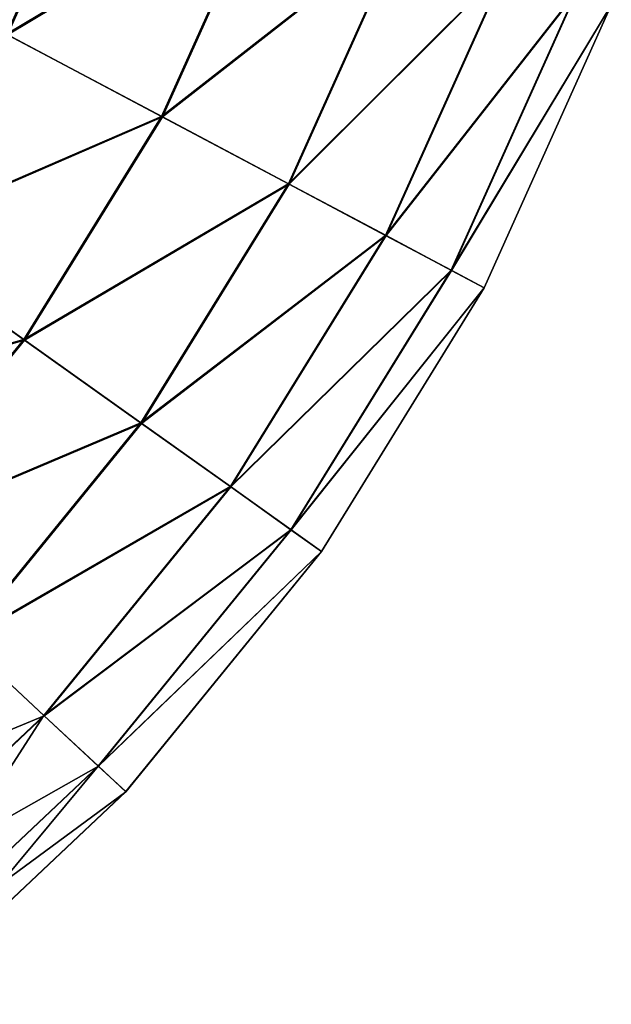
# Model space of a CAD drawing. Header units: millimetres. Extents: x 64 to 3333, y 103 to 3347.
# Tile 98 of 256: x 145 to 157, y 1978 to 1998. Entities that reach past the tile are written whole.
import ezdxf

# ---------------------------------------------------------------- set-up
doc = ezdxf.new("R2010")
doc.units = ezdxf.units.MM
doc.header["$LTSCALE"] = 25.4
doc.layers.get('0').update_dxf_attribs({"true_color": 0xff5454})

# ---------------------------------------------------------------- blocks, each defined once
blk = doc.blocks.new('SPIDER-6785-9743.STL')
at = {"color": 7, "true_color": 0xffffff}
mesh = blk.add_polyface(dxfattribs=at)
corners = [(144.646, 1997.903, 92.469), (142.759, 2003.751, 96.858), (141, 1999.836, 96.858), (146.625, 2002.31, 92.469)]
mesh.append_faces([[corners[k] for k in face] for face in [(0, 1, 2), (1, 0, 3)]], dxfattribs={"vtx0": -1, "color": 7})
mesh = blk.add_polyface(dxfattribs=at)
corners = [(142.786, 2003.74, 26.924), (144.668, 1997.891, 31.316), (141.026, 1999.822, 26.924), (146.649, 2002.301, 31.316)]
mesh.append_faces([[corners[k] for k in face] for face in [(0, 1, 2), (1, 0, 3)]], dxfattribs={"vtx0": -1, "color": 7})
mesh = blk.add_polyface(dxfattribs=at)
corners = [(149.946, 2001.072, 87.597), (144.646, 1997.903, 92.469), (147.777, 1996.242, 87.597), (146.625, 2002.31, 92.469)]
mesh.append_faces([[corners[k] for k in face] for face in [(0, 1, 2), (1, 0, 3)]], dxfattribs={"vtx0": -1, "color": 7})
mesh = blk.add_polyface(dxfattribs=at)
corners = [(144.668, 1997.891, 31.316), (149.966, 2001.065, 36.191), (147.796, 1996.232, 36.191), (146.649, 2002.301, 31.316)]
mesh.append_faces([[corners[k] for k in face] for face in [(0, 1, 2), (1, 0, 3)]], dxfattribs={"vtx0": -1, "color": 7})
mesh = blk.add_polyface(dxfattribs=at)
corners = [(152.668, 2000.058, 82.32), (147.777, 1996.242, 87.597), (150.343, 1994.881, 82.32), (149.946, 2001.072, 87.597)]
mesh.append_faces([[corners[k] for k in face] for face in [(0, 1, 2), (1, 0, 3)]], dxfattribs={"vtx0": -1, "color": 7})
mesh = blk.add_polyface(dxfattribs=at)
corners = [(147.796, 1996.232, 36.191), (152.684, 2000.052, 41.47), (150.358, 1994.873, 41.47), (149.966, 2001.065, 36.191)]
mesh.append_faces([[corners[k] for k in face] for face in [(0, 1, 2), (1, 0, 3)]], dxfattribs={"vtx0": -1, "color": 7})
mesh = blk.add_polyface(dxfattribs=at)
corners = [(154.749, 1999.282, 76.72), (150.343, 1994.881, 82.32), (152.305, 1993.841, 76.72), (152.668, 2000.058, 82.32)]
mesh.append_faces([[corners[k] for k in face] for face in [(0, 1, 2), (1, 0, 3)]], dxfattribs={"vtx0": -1, "color": 7})
mesh = blk.add_polyface(dxfattribs=at)
corners = [(150.358, 1994.873, 41.47), (154.761, 1999.278, 47.072), (152.316, 1993.835, 47.072), (152.684, 2000.052, 41.47)]
mesh.append_faces([[corners[k] for k in face] for face in [(0, 1, 2), (1, 0, 3)]], dxfattribs={"vtx0": -1, "color": 7})
mesh = blk.add_polyface(dxfattribs=at)
corners = [(156.156, 1998.758, 70.885), (152.305, 1993.841, 76.72), (153.631, 1993.137, 70.885), (154.749, 1999.282, 76.72)]
mesh.append_faces([[corners[k] for k in face] for face in [(0, 1, 2), (1, 0, 3)]], dxfattribs={"vtx0": -1, "color": 7})
mesh = blk.add_polyface(dxfattribs=at)
corners = [(152.316, 1993.835, 47.072), (156.163, 1998.755, 52.908), (153.637, 1993.134, 52.908), (154.761, 1999.278, 47.072)]
mesh.append_faces([[corners[k] for k in face] for face in [(0, 1, 2), (1, 0, 3)]], dxfattribs={"vtx0": -1, "color": 7})
mesh = blk.add_polyface(dxfattribs=at)
corners = [(156.866, 1998.493, 64.909), (153.631, 1993.137, 70.885), (154.3, 1992.782, 64.909), (156.156, 1998.758, 70.885)]
mesh.append_faces([[corners[k] for k in face] for face in [(0, 1, 2), (1, 0, 3)]], dxfattribs={"vtx0": -1, "color": 7})
mesh = blk.add_polyface(dxfattribs=at)
corners = [(153.637, 1993.134, 52.908), (156.868, 1998.493, 58.885), (154.302, 1992.781, 58.885), (156.163, 1998.755, 52.908)]
mesh.append_faces([[corners[k] for k in face] for face in [(0, 1, 2), (1, 0, 3)]], dxfattribs={"vtx0": -1, "color": 7})
mesh = blk.add_polyface(dxfattribs=at)
corners = [(156.868, 1998.493, 58.885), (154.3, 1992.782, 64.909), (154.302, 1992.781, 58.885), (156.866, 1998.493, 64.909)]
mesh.append_faces([[corners[k] for k in face] for face in [(0, 1, 2), (1, 0, 3)]], dxfattribs={"vtx0": -1, "color": 7})
mesh = blk.add_polyface(dxfattribs=at)
corners = [(147.777, 1996.242, 87.597), (142.108, 1993.792, 92.469), (144.995, 1991.737, 87.597), (144.646, 1997.903, 92.469)]
mesh.append_faces([[corners[k] for k in face] for face in [(0, 1, 2), (1, 0, 3)]], dxfattribs={"vtx0": -1, "color": 7})
mesh = blk.add_polyface(dxfattribs=at)
corners = [(142.129, 1993.777, 31.316), (147.796, 1996.232, 36.191), (145.013, 1991.724, 36.191), (144.668, 1997.891, 31.316)]
mesh.append_faces([[corners[k] for k in face] for face in [(0, 1, 2), (1, 0, 3)]], dxfattribs={"vtx0": -1, "color": 7})
mesh = blk.add_polyface(dxfattribs=at)
corners = [(150.343, 1994.881, 82.32), (144.995, 1991.737, 87.597), (147.362, 1990.052, 82.32), (147.777, 1996.242, 87.597)]
mesh.append_faces([[corners[k] for k in face] for face in [(0, 1, 2), (1, 0, 3)]], dxfattribs={"vtx0": -1, "color": 7})
mesh = blk.add_polyface(dxfattribs=at)
corners = [(145.013, 1991.724, 36.191), (150.358, 1994.873, 41.47), (147.376, 1990.043, 41.47), (147.796, 1996.232, 36.191)]
mesh.append_faces([[corners[k] for k in face] for face in [(0, 1, 2), (1, 0, 3)]], dxfattribs={"vtx0": -1, "color": 7})
mesh = blk.add_polyface(dxfattribs=at)
corners = [(152.305, 1993.841, 76.72), (147.362, 1990.052, 82.32), (149.171, 1988.765, 76.72), (150.343, 1994.881, 82.32)]
mesh.append_faces([[corners[k] for k in face] for face in [(0, 1, 2), (1, 0, 3)]], dxfattribs={"vtx0": -1, "color": 7})
mesh = blk.add_polyface(dxfattribs=at)
corners = [(147.376, 1990.043, 41.47), (152.316, 1993.835, 47.072), (149.181, 1988.758, 47.072), (150.358, 1994.873, 41.47)]
mesh.append_faces([[corners[k] for k in face] for face in [(0, 1, 2), (1, 0, 3)]], dxfattribs={"vtx0": -1, "color": 7})
mesh = blk.add_polyface(dxfattribs=at)
corners = [(144.995, 1991.737, 87.597), (139.055, 1990.047, 92.469), (141.65, 1987.633, 87.597), (142.108, 1993.792, 92.469)]
mesh.append_faces([[corners[k] for k in face] for face in [(0, 1, 2), (1, 0, 3)]], dxfattribs={"vtx0": -1, "color": 7})
mesh = blk.add_polyface(dxfattribs=at)
corners = [(139.074, 1990.03, 31.316), (145.013, 1991.724, 36.191), (141.665, 1987.619, 36.191), (142.129, 1993.777, 31.316)]
mesh.append_faces([[corners[k] for k in face] for face in [(0, 1, 2), (1, 0, 3)]], dxfattribs={"vtx0": -1, "color": 7})
mesh = blk.add_polyface(dxfattribs=at)
corners = [(153.631, 1993.137, 70.885), (149.171, 1988.765, 76.72), (150.394, 1987.895, 70.885), (152.305, 1993.841, 76.72)]
mesh.append_faces([[corners[k] for k in face] for face in [(0, 1, 2), (1, 0, 3)]], dxfattribs={"vtx0": -1, "color": 7})
mesh = blk.add_polyface(dxfattribs=at)
corners = [(149.181, 1988.758, 47.072), (153.637, 1993.134, 52.908), (150.4, 1987.89, 52.908), (152.316, 1993.835, 47.072)]
mesh.append_faces([[corners[k] for k in face] for face in [(0, 1, 2), (1, 0, 3)]], dxfattribs={"vtx0": -1, "color": 7})
mesh = blk.add_polyface(dxfattribs=at)
corners = [(154.3, 1992.782, 64.909), (150.394, 1987.895, 70.885), (151.012, 1987.455, 64.909), (153.631, 1993.137, 70.885)]
mesh.append_faces([[corners[k] for k in face] for face in [(0, 1, 2), (1, 0, 3)]], dxfattribs={"vtx0": -1, "color": 7})
mesh = blk.add_polyface(dxfattribs=at)
corners = [(150.4, 1987.89, 52.908), (154.302, 1992.781, 58.885), (151.014, 1987.454, 58.885), (153.637, 1993.134, 52.908)]
mesh.append_faces([[corners[k] for k in face] for face in [(0, 1, 2), (1, 0, 3)]], dxfattribs={"vtx0": -1, "color": 7})
mesh = blk.add_polyface(dxfattribs=at)
corners = [(154.302, 1992.781, 58.885), (151.012, 1987.455, 64.909), (151.014, 1987.454, 58.885), (154.3, 1992.782, 64.909)]
mesh.append_faces([[corners[k] for k in face] for face in [(0, 1, 2), (1, 0, 3)]], dxfattribs={"vtx0": -1, "color": 7})
mesh = blk.add_polyface(dxfattribs=at)
corners = [(147.362, 1990.052, 82.32), (141.65, 1987.633, 87.597), (143.776, 1985.654, 82.32), (144.995, 1991.737, 87.597)]
mesh.append_faces([[corners[k] for k in face] for face in [(0, 1, 2), (1, 0, 3)]], dxfattribs={"vtx0": -1, "color": 7})
mesh = blk.add_polyface(dxfattribs=at)
corners = [(141.665, 1987.619, 36.191), (147.376, 1990.043, 41.47), (143.789, 1985.643, 41.47), (145.013, 1991.724, 36.191)]
mesh.append_faces([[corners[k] for k in face] for face in [(0, 1, 2), (1, 0, 3)]], dxfattribs={"vtx0": -1, "color": 7})
mesh = blk.add_polyface(dxfattribs=at)
corners = [(149.171, 1988.765, 76.72), (143.776, 1985.654, 82.32), (145.402, 1984.141, 76.72), (147.362, 1990.052, 82.32)]
mesh.append_faces([[corners[k] for k in face] for face in [(0, 1, 2), (1, 0, 3)]], dxfattribs={"vtx0": -1, "color": 7})
mesh = blk.add_polyface(dxfattribs=at)
corners = [(143.789, 1985.643, 41.47), (149.181, 1988.758, 47.072), (145.411, 1984.133, 47.072), (147.376, 1990.043, 41.47)]
mesh.append_faces([[corners[k] for k in face] for face in [(0, 1, 2), (1, 0, 3)]], dxfattribs={"vtx0": -1, "color": 7})
mesh = blk.add_polyface(dxfattribs=at)
corners = [(150.394, 1987.895, 70.885), (145.402, 1984.141, 76.72), (146.501, 1983.119, 70.885), (149.171, 1988.765, 76.72)]
mesh.append_faces([[corners[k] for k in face] for face in [(0, 1, 2), (1, 0, 3)]], dxfattribs={"vtx0": -1, "color": 7})
mesh = blk.add_polyface(dxfattribs=at)
corners = [(145.411, 1984.133, 47.072), (150.4, 1987.89, 52.908), (146.506, 1983.114, 52.908), (149.181, 1988.758, 47.072)]
mesh.append_faces([[corners[k] for k in face] for face in [(0, 1, 2), (1, 0, 3)]], dxfattribs={"vtx0": -1, "color": 7})
mesh = blk.add_polyface(dxfattribs=at)
corners = [(151.012, 1987.455, 64.909), (146.501, 1983.119, 70.885), (147.056, 1982.603, 64.909), (150.394, 1987.895, 70.885)]
mesh.append_faces([[corners[k] for k in face] for face in [(0, 1, 2), (1, 0, 3)]], dxfattribs={"vtx0": -1, "color": 7})
mesh = blk.add_polyface(dxfattribs=at)
corners = [(146.506, 1983.114, 52.908), (151.014, 1987.454, 58.885), (147.057, 1982.601, 58.885), (150.4, 1987.89, 52.908)]
mesh.append_faces([[corners[k] for k in face] for face in [(0, 1, 2), (1, 0, 3)]], dxfattribs={"vtx0": -1, "color": 7})
mesh = blk.add_polyface(dxfattribs=at)
corners = [(151.014, 1987.454, 58.885), (147.056, 1982.603, 64.909), (147.057, 1982.601, 58.885), (151.012, 1987.455, 64.909)]
mesh.append_faces([[corners[k] for k in face] for face in [(0, 1, 2), (1, 0, 3)]], dxfattribs={"vtx0": -1, "color": 7})
mesh = blk.add_polyface(dxfattribs=at)
corners = [(143.776, 1985.654, 82.32), (141.061, 1980.05, 76.72), (145.402, 1984.141, 76.72), (139.647, 1981.761, 82.32)]
mesh.append_faces([[corners[k] for k in face] for face in [(0, 1, 2), (1, 0, 3)]], dxfattribs={"vtx0": -1, "color": 7})
mesh = blk.add_polyface(dxfattribs=at)
corners = [(145.411, 1984.133, 47.072), (139.658, 1981.748, 41.47), (143.789, 1985.643, 41.47), (141.069, 1980.04, 47.072)]
mesh.append_faces([[corners[k] for k in face] for face in [(0, 1, 2), (1, 0, 3)]], dxfattribs={"vtx0": -1, "color": 7})
mesh = blk.add_polyface(dxfattribs=at)
corners = [(145.402, 1984.141, 76.72), (142.017, 1978.892, 70.885), (146.501, 1983.119, 70.885), (141.061, 1980.05, 76.72)]
mesh.append_faces([[corners[k] for k in face] for face in [(0, 1, 2), (1, 0, 3)]], dxfattribs={"vtx0": -1, "color": 7})
mesh = blk.add_polyface(dxfattribs=at)
corners = [(146.506, 1983.114, 52.908), (141.069, 1980.04, 47.072), (145.411, 1984.133, 47.072), (142.022, 1978.887, 52.908)]
mesh.append_faces([[corners[k] for k in face] for face in [(0, 1, 2), (1, 0, 3)]], dxfattribs={"vtx0": -1, "color": 7})
mesh = blk.add_polyface(dxfattribs=at)
corners = [(146.501, 1983.119, 70.885), (142.5, 1978.308, 64.909), (147.056, 1982.603, 64.909), (142.017, 1978.892, 70.885)]
mesh.append_faces([[corners[k] for k in face] for face in [(0, 1, 2), (1, 0, 3)]], dxfattribs={"vtx0": -1, "color": 7})
mesh = blk.add_polyface(dxfattribs=at)
corners = [(147.057, 1982.601, 58.885), (142.022, 1978.887, 52.908), (146.506, 1983.114, 52.908), (142.502, 1978.306, 58.885)]
mesh.append_faces([[corners[k] for k in face] for face in [(0, 1, 2), (1, 0, 3)]], dxfattribs={"vtx0": -1, "color": 7})
mesh = blk.add_polyface(dxfattribs=at)
corners = [(147.056, 1982.603, 64.909), (142.502, 1978.306, 58.885), (147.057, 1982.601, 58.885), (142.5, 1978.308, 64.909)]
mesh.append_faces([[corners[k] for k in face] for face in [(0, 1, 2), (1, 0, 3)]], dxfattribs={"vtx0": -1, "color": 7})

msp = doc.modelspace()

# ---------------------------------------------------------------- block references
at = {"color": 250, "true_color": 0x262626}
msp.add_blockref('SPIDER-6785-9743.STL', (0, 0), dxfattribs=at)

doc.saveas('drawing.dxf')
